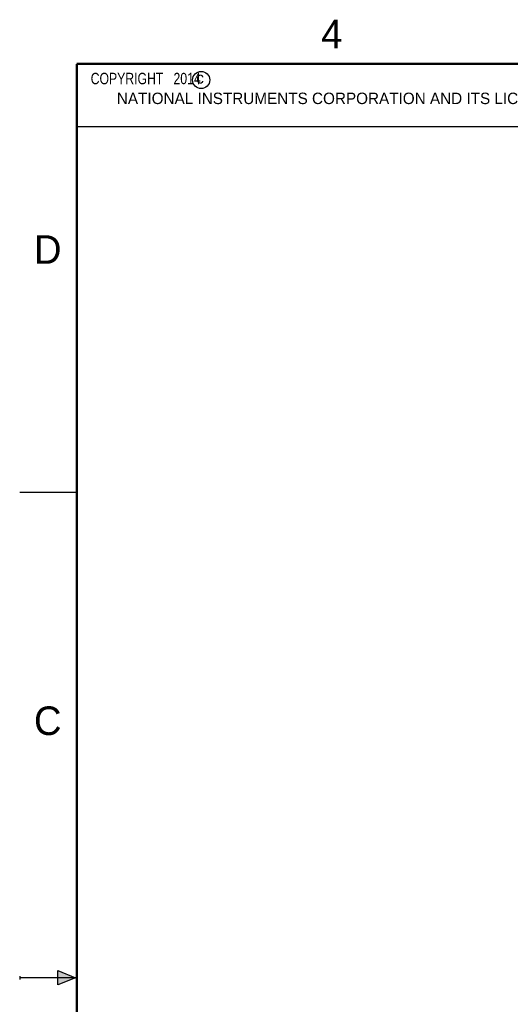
# Model space of a CAD drawing. Header units: inches. Extents: x 0 to 22, y 0 to 17.
# Tile 15 of 56: x 0 to 4.3, y 8.3 to 16.9. Entities that reach past the tile are written whole.
import ezdxf

# ---------------------------------------------------------------- set-up
doc = ezdxf.new("R2010")
doc.units = ezdxf.units.IN
doc.header["$LTSCALE"] = 1.21
doc.header["$MEASUREMENT"] = 0
doc.layers.get('0').update_dxf_attribs({"linetype": 'CONTINUOUS'})
doc.layers.add('DETAIL', color=7, linetype='CONTINUOUS')
doc.styles.get("Standard").update_dxf_attribs({"font": 'txt', "width": 0.8})
doc.styles.add('TEXTSTYLE_2', font='txt')

msp = doc.modelspace()

# ---------------------------------------------------------------- hatches: boundary and pattern name
at = {"linetype": 'CONTINUOUS'}
msp.add_hatch(color=2, dxfattribs=at).paths.add_polyline_path([(0.3337, 8.5625), (0.49, 8.5), (0.3337, 8.4375)])

# ---------------------------------------------------------------- linework, layer by layer
at = {"color": 2, "linetype": 'CONTINUOUS'}
for p, q in [((0.4999, 16.5), (9.1249, 16.5)), ((0.4999, 16.5), (0.4999, 15.9531)), ((0.4999, 15.9531), (9.1249, 15.9531)), ((0, 12.75), (0.5, 12.75)), ((0.3337, 8.4375), (0.3337, 8.5625)), ((0.3337, 8.5625), (0.49, 8.5)), ((0, 8.515), (0, 8.485)), ((0.49, 8.5), (0, 8.5)), ((0.49, 8.5), (0.3337, 8.4375))]:
    msp.add_line(p, q, dxfattribs=at)
at = {"color": 7, "linetype": 'CONTINUOUS', "const_width": 0.02}
for points in [[(0.5, 16.5), (0.5, 0.5)], [(21.5, 16.5), (0.5, 16.5)]]:
    msp.add_lwpolyline(points, dxfattribs=at)
at = {"color": 2, "linetype": 'CONTINUOUS'}
msp.add_circle((1.5893, 16.359), 0.0754, dxfattribs=at)

# ---------------------------------------------------------------- texts
at = {"color": 2, "linetype": 'CONTINUOUS', "attachment_point": 1, "line_spacing_factor": 0.9, "style": 'TEXTSTYLE_2'}
for s, insert, char_height, width in [('4', (2.64, 16.8869), 0.25, 0.25), ('c', (1.5463, 16.428), 0.1, 0.1), ('NATIONAL INSTRUMENTS CORPORATION AND ITS LICENSORS.  ALL RIGHTS RESERVED.', (0.851, 16.2482), 0.1, 7.3), ('D', (0.125, 15), 0.25, 0.25), ('C', (0.125, 10.875), 0.25, 0.25)]:
    msp.add_mtext(s, dxfattribs=dict(at, insert=insert, char_height=char_height, width=width))
at = {"layer": 'DETAIL', "color": 2, "linetype": 'CONTINUOUS', "insert": (0.5624, 16.4219), "char_height": 0.1, "width": 1.44, "attachment_point": 1, "line_spacing_factor": 0.9}
msp.add_mtext('  COPYRIGHT   2014', dxfattribs=at)

doc.saveas('drawing.dxf')
